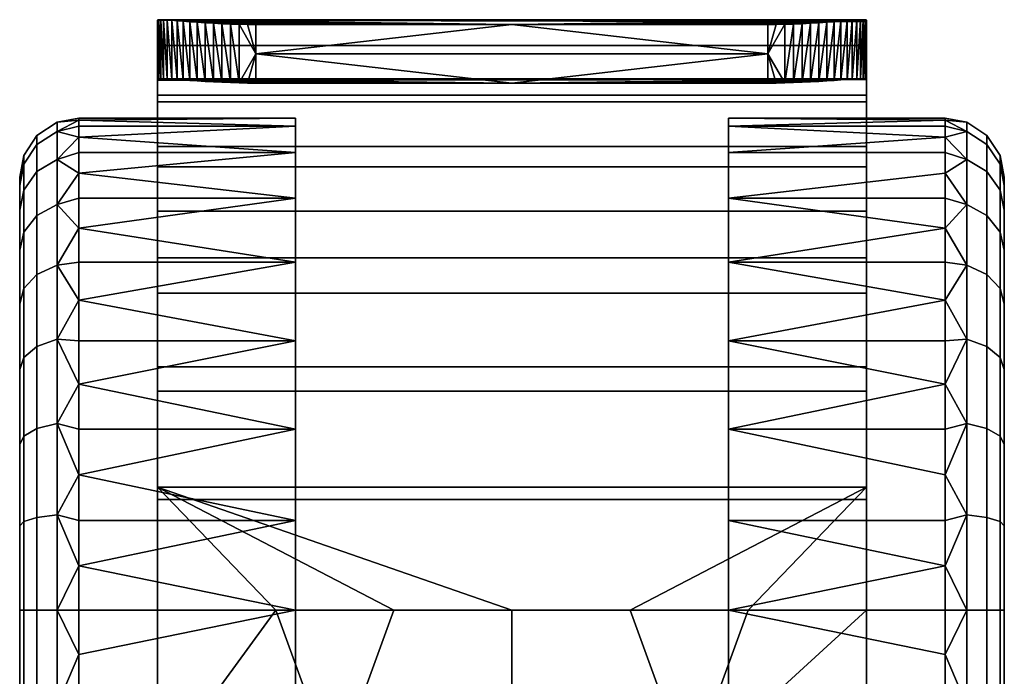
# Model space of a CAD drawing. Header units: millimetres. Extents: x -339 to 339, y -344 to 316.
# Tile 30 of 98: x -219 to -169, y 283 to 316. Entities that reach past the tile are written whole.
import ezdxf

# ---------------------------------------------------------------- set-up
doc = ezdxf.new("R2010")
doc.units = ezdxf.units.MM
doc.header["$MEASUREMENT"] = 0
doc.layers.add('kolecka', color=250, linetype='Continuous')

msp = doc.modelspace()

# ---------------------------------------------------------------- meshes
at = {"layer": 'kolecka'}
mesh = msp.add_polyface(dxfattribs=at)
corners = [(-211.969, 311.807, 32.854), (-211.969, 309.528, 38.198), (-211.969, 314.663, 33.775), (-211.969, 306.246, 42.832), (-211.969, 312.133, 39.686), (-211.969, 312.89, 27.148), (-211.969, 315.952, 26.19), (-211.969, 312.929, 26.578), (-211.969, 314.441, 26.384), (-211.969, 308.499, 44.814), (-204.969, 309.22, 15.794), (-215.969, 309.22, 15.794), (-215.969, 310.011, 18.118), (-215.969, 308.183, 13.514), (-204.969, 306.901, 11.316), (-215.969, 306.901, 11.316), (-204.969, 310.558, 20.447), (-215.969, 310.558, 20.447), (-215.969, 310.875, 22.75), (-204.969, 310.558, 29.546), (-215.969, 310.558, 29.546), (-215.969, 310.011, 31.875), (-215.969, 310.875, 27.243), (-204.969, 310.976, 24.996), (-215.969, 310.976, 24.996), (-204.969, 309.22, 34.199), (-215.969, 309.22, 34.199), (-215.969, 308.183, 36.479), (-218.969, 307.976, 24.996), (-218.969, 307.552, 20.705), (-218.969, 307.552, 29.288), (-218.09, 308.261, 15.765), (-217.073, 308.879, 15.51), (-217.073, 306.587, 11.225), (-218.09, 306.031, 11.596), (-218.09, 309.633, 20.291), (-217.073, 310.288, 20.16), (-218.758, 308.635, 20.489), (-218.758, 307.322, 16.155), (-218.09, 310.098, 24.996), (-217.073, 310.766, 24.996), (-218.758, 309.081, 24.996), (-218.09, 309.633, 29.702), (-217.073, 310.288, 29.832), (-218.758, 308.635, 29.504), (-218.09, 308.262, 34.228), (-217.073, 308.879, 34.483), (-218.758, 307.322, 33.838), (-218.09, 306.031, 38.397), (-217.073, 306.587, 38.768), (-218.969, 306.302, 16.577), (-218.969, 306.302, 33.416)]
mesh.append_faces([[corners[k] for k in face] for face in [(0, 1, 2, 2), (3, 4, 1, 1), (1, 4, 2, 2), (2, 5, 0, 0), (5, 2, 6, 6), (7, 5, 8, 8), (5, 6, 8, 8), (4, 3, 9, 9), (10, 11, 12, 12), (13, 14, 15, 15), (16, 17, 18, 18), (19, 20, 21, 21), (22, 23, 24, 24), (25, 26, 27, 27), (26, 25, 21, 21), (28, 29, 30, 30), (31, 32, 33, 34), (35, 36, 32, 31), (37, 35, 31, 38), (39, 40, 36, 35), (41, 39, 35, 37), (42, 43, 40, 39), (44, 42, 39, 41), (45, 46, 43, 42), (47, 45, 42, 44), (48, 49, 46, 45), (33, 32, 13, 13), (11, 13, 32, 32), (12, 11, 32, 32), (36, 17, 12, 12), (40, 24, 18, 18), (40, 22, 24, 24), (36, 18, 17, 17), (20, 22, 43, 43), (26, 21, 46, 46), (27, 26, 46, 46), (21, 20, 43, 43), (43, 22, 40, 40), (18, 36, 40, 40), (32, 36, 12, 12), (37, 38, 50, 29), (41, 37, 29, 28), (44, 41, 28, 30), (27, 46, 49, 49), (30, 51, 47, 44), (46, 21, 43, 43)]])
mesh = msp.add_polyface(dxfattribs=at)
corners = [(-209.133, 315.79, 21.666), (-206.969, 315.732, 21.177), (-208.7, 315.769, 21.485), (-209.552, 315.814, 21.892), (-208.262, 315.753, 21.346), (-211.969, 302.085, 46.664), (-211.969, 297.099, 49.599), (-211.969, 303.875, 49.071), (-211.969, 308.499, 44.814), (-209.552, 312.838, 22.274), (-209.952, 312.864, 22.542), (-209.952, 315.841, 22.159), (-210.328, 312.89, 22.849), (-210.672, 312.915, 23.193), (-210.672, 315.896, 22.811), (-210.328, 315.869, 22.467), (-208.262, 312.777, 21.728), (-208.7, 312.794, 21.867), (-208.7, 315.769, 21.485), (-209.133, 312.814, 22.048), (-209.133, 315.79, 21.666), (-208.262, 315.753, 21.346), (-207.824, 312.765, 21.632), (-209.552, 315.814, 21.892), (-211.799, 312.974, 25.268), (-211.896, 312.966, 25.711), (-211.896, 315.974, 25.325), (-211.969, 314.441, 26.384), (-211.951, 312.951, 26.149), (-211.969, 312.929, 26.578), (-210.98, 312.938, 23.569), (-211.25, 312.956, 23.97), (-211.25, 315.943, 23.587), (-211.477, 312.969, 24.392), (-211.659, 312.975, 24.826), (-211.659, 315.97, 24.442), (-211.477, 315.959, 24.008), (-211.799, 315.975, 24.883), (-210.98, 315.921, 23.186), (-211.951, 315.966, 25.762), (-211.969, 315.952, 26.19), (-206.969, 312.756, 21.559), (-209.552, 312.838, 22.274), (-209.133, 312.814, 22.048), (-208.7, 312.794, 21.867), (-208.262, 312.777, 21.728), (-204.969, 303.653, 7.319), (-215.969, 305.385, 9.239), (-215.969, 306.901, 11.316), (-204.969, 306.901, 11.316), (-204.969, 309.22, 15.794), (-215.969, 310.011, 18.118), (-215.969, 310.558, 20.447), (-204.969, 310.558, 20.447), (-215.969, 310.875, 22.75), (-215.969, 310.976, 24.996), (-204.969, 310.976, 24.996), (-215.969, 308.183, 13.514), (-215.969, 309.22, 15.794), (-204.969, 309.22, 34.199), (-204.969, 310.558, 29.546), (-215.969, 310.011, 31.875), (-215.969, 308.183, 36.479), (-215.969, 306.901, 38.677), (-204.969, 306.901, 38.677), (-204.969, 303.653, 42.674), (-215.969, 301.733, 44.405), (-215.969, 299.656, 45.921), (-204.969, 299.656, 45.921), (-215.969, 305.385, 40.754), (-215.969, 303.653, 42.674), (-215.969, 310.875, 27.243), (-215.969, 310.558, 29.546)]
mesh.append_faces([[corners[k] for k in face] for face in [(0, 1, 2, 2), (3, 1, 0, 0), (2, 1, 4, 4), (5, 6, 7, 7), (8, 5, 7, 7), (9, 10, 11, 11), (12, 13, 14, 14), (15, 10, 12, 12), (16, 17, 18, 18), (17, 19, 20, 20), (21, 22, 16, 16), (19, 9, 23, 23), (24, 25, 26, 26), (27, 25, 28, 28), (27, 28, 29, 29), (27, 26, 25, 25), (30, 31, 32, 32), (33, 34, 35, 35), (33, 36, 31, 31), (37, 34, 24, 24), (13, 30, 38, 38), (19, 23, 20, 20), (20, 18, 17, 17), (23, 9, 11, 11), (10, 15, 11, 11), (16, 18, 21, 21), (35, 34, 37, 37), (27, 39, 26, 26), (26, 37, 24, 24), (39, 27, 40, 40), (38, 30, 32, 32), (33, 35, 36, 36), (32, 31, 36, 36), (14, 13, 38, 38), (14, 15, 12, 12), (41, 42, 43, 43), (41, 44, 45, 45), (46, 47, 48, 49), (50, 51, 52, 53), (53, 54, 55, 56), (49, 57, 58, 50), (59, 60, 61, 61), (59, 62, 63, 64), (65, 66, 67, 68), (64, 69, 70, 65), (56, 71, 72, 60)]])
mesh = msp.add_polyface(dxfattribs=at)
corners = [(-207.824, 315.741, 21.251), (-206.969, 315.732, 21.177), (-207.392, 315.734, 21.195), (-208.262, 315.753, 21.346), (-193.969, 315.732, 21.177), (-209.552, 315.814, 21.892), (-211.25, 315.943, 23.587), (-210.98, 315.921, 23.186), (-211.477, 315.959, 24.008), (-210.328, 315.869, 22.467), (-209.952, 315.841, 22.159), (-210.672, 315.896, 22.811), (-211.659, 315.97, 24.442), (-176.461, 315.959, 24.008), (-211.969, 315.952, 26.19), (-175.969, 315.952, 26.19), (-175.986, 315.966, 25.762), (-211.951, 315.966, 25.762), (-211.969, 314.663, 33.775), (-175.969, 314.663, 33.775), (-175.969, 315.874, 27.461), (-211.896, 315.974, 25.325), (-176.139, 315.975, 24.883), (-211.799, 315.975, 24.883), (-211.969, 312.133, 39.686), (-175.969, 312.133, 39.686), (-211.969, 308.499, 44.814), (-175.969, 308.499, 44.814), (-211.969, 298.335, 52.332), (-175.969, 298.335, 52.332), (-175.969, 303.875, 49.071), (-211.969, 303.875, 49.071), (-176.278, 315.97, 24.442), (-206.969, 314.244, 21.368), (-193.969, 312.756, 21.559), (-206.969, 312.756, 21.559), (-193.969, 315.732, 21.177), (-206.969, 315.732, 21.177), (-207.392, 312.758, 21.577), (-207.824, 312.765, 21.632), (-207.392, 315.734, 21.195), (-207.824, 315.741, 21.251), (-208.262, 315.753, 21.346), (-175.969, 312.929, 26.578), (-211.969, 312.89, 27.148), (-211.969, 312.929, 26.578), (-211.896, 312.966, 25.711), (-176.042, 312.966, 25.711), (-211.951, 312.951, 26.149), (-211.799, 312.974, 25.268), (-211.659, 312.975, 24.826), (-176.278, 312.975, 24.826), (-211.477, 312.969, 24.392), (-211.25, 312.956, 23.97), (-176.688, 312.956, 23.97), (-176.461, 312.969, 24.392), (-176.139, 312.974, 25.268), (-210.98, 312.938, 23.569), (-193.969, 312.756, 21.559), (-210.672, 312.915, 23.193), (-210.328, 312.89, 22.849), (-209.952, 312.864, 22.542), (-209.552, 312.838, 22.274), (-206.969, 312.756, 21.559), (-207.824, 312.765, 21.632), (-207.392, 312.758, 21.577), (-208.262, 312.777, 21.728), (-209.133, 312.814, 22.048), (-208.7, 312.794, 21.867), (-175.986, 312.951, 26.149), (-215.969, 301.733, 5.588), (-204.969, 303.653, 7.319), (-204.969, 299.656, 4.072)]
mesh.append_faces([[corners[k] for k in face] for face in [(0, 1, 2, 2), (1, 0, 3, 3), (4, 1, 5, 5), (6, 4, 7, 7), (8, 4, 6, 6), (9, 4, 10, 10), (4, 9, 11, 11), (7, 4, 11, 11), (10, 4, 5, 5), (12, 13, 8, 8), (13, 4, 8, 8), (14, 15, 16, 17), (14, 18, 19, 20), (21, 22, 23, 23), (16, 21, 17, 17), (24, 25, 19, 18), (26, 27, 25, 24), (28, 29, 30, 31), (12, 23, 32, 32), (33, 34, 35, 35), (36, 33, 37, 37), (38, 39, 33, 33), (33, 35, 38, 38), (40, 33, 41, 41), (39, 42, 41, 41), (37, 33, 40, 40), (39, 41, 33, 33), (43, 44, 45, 45), (46, 47, 48, 48), (49, 50, 51, 51), (52, 53, 54, 54), (52, 55, 50, 50), (49, 56, 46, 46), (53, 57, 58, 58), (59, 60, 58, 58), (61, 62, 58, 58), (61, 58, 60, 60), (63, 64, 65, 65), (66, 64, 63, 63), (67, 68, 63, 63), (58, 57, 59, 59), (58, 62, 63, 63), (47, 69, 48, 48), (55, 51, 50, 50), (58, 54, 53, 53), (70, 71, 72, 72)]])
mesh = msp.add_polyface(dxfattribs=at)
corners = [(-180.546, 315.734, 21.195), (-180.969, 315.732, 21.177), (-180.113, 315.741, 21.251), (-179.676, 315.753, 21.346), (-179.237, 315.769, 21.485), (-178.386, 315.814, 21.892), (-193.969, 315.732, 21.177), (-177.985, 315.841, 22.159), (-177.609, 315.869, 22.467), (-177.266, 315.896, 22.811), (-176.957, 315.921, 23.186), (-176.688, 315.943, 23.587), (-176.461, 315.959, 24.008), (-211.659, 315.97, 24.442), (-176.278, 315.97, 24.442), (-211.969, 303.875, 49.071), (-175.969, 303.875, 49.071), (-175.969, 308.499, 44.814), (-211.969, 308.499, 44.814), (-211.799, 315.975, 24.883), (-176.139, 315.975, 24.883), (-211.896, 315.974, 25.325), (-176.042, 315.974, 25.325), (-175.986, 315.966, 25.762), (-211.969, 315.952, 26.19), (-175.969, 315.874, 27.461), (-175.969, 315.952, 26.19), (-206.969, 314.244, 21.368), (-180.969, 314.244, 21.368), (-193.969, 312.756, 21.559), (-180.969, 312.756, 21.559), (-193.969, 315.732, 21.177), (-180.969, 315.732, 21.177), (-180.546, 312.758, 21.577), (-180.113, 312.765, 21.632), (-180.546, 315.734, 21.195), (-180.113, 315.741, 21.251), (-211.969, 306.246, 42.832), (-175.969, 306.246, 42.832), (-175.969, 302.085, 46.664), (-211.969, 302.085, 46.664), (-211.969, 309.528, 38.198), (-175.969, 309.528, 38.198), (-175.969, 297.099, 49.599), (-211.969, 297.099, 49.599), (-211.969, 311.807, 32.854), (-175.969, 311.807, 32.854), (-211.969, 312.89, 27.148), (-175.969, 312.929, 26.578), (-211.969, 312.929, 26.578), (-211.951, 312.951, 26.149), (-176.688, 312.956, 23.97), (-193.969, 312.756, 21.559), (-176.957, 312.938, 23.569), (-177.266, 312.915, 23.193), (-211.477, 312.969, 24.392), (-176.461, 312.969, 24.392), (-176.139, 312.974, 25.268), (-211.799, 312.974, 25.268), (-176.278, 312.975, 24.826), (-211.896, 312.966, 25.711), (-176.042, 312.966, 25.711), (-175.986, 312.951, 26.149), (-180.969, 312.756, 21.559), (-180.113, 312.765, 21.632), (-179.676, 312.777, 21.728), (-180.546, 312.758, 21.577), (-178.386, 312.838, 22.274), (-177.985, 312.864, 22.542), (-177.609, 312.89, 22.849), (-179.237, 312.794, 21.867), (-178.805, 312.814, 22.048), (-171.969, 301.733, 5.588), (-182.969, 299.656, 4.072), (-182.969, 303.653, 7.319)]
mesh.append_faces([[corners[k] for k in face] for face in [(0, 1, 2, 2), (3, 2, 1, 1), (4, 3, 1, 1), (5, 1, 6, 6), (5, 6, 7, 7), (7, 6, 8, 8), (8, 6, 9, 9), (9, 6, 10, 10), (6, 11, 10, 10), (11, 6, 12, 12), (12, 13, 14, 14), (15, 16, 17, 18), (14, 19, 20, 20), (20, 21, 22, 22), (22, 21, 23, 23), (24, 25, 26, 26), (27, 28, 29, 29), (29, 28, 30, 30), (31, 32, 28, 28), (27, 31, 28, 28), (33, 28, 34, 34), (28, 33, 30, 30), (35, 36, 28, 28), (32, 35, 28, 28), (34, 28, 36, 36), (37, 38, 39, 40), (41, 42, 38, 37), (40, 39, 43, 44), (45, 46, 42, 41), (45, 47, 48, 46), (49, 50, 48, 48), (51, 52, 53, 53), (53, 52, 54, 54), (55, 51, 56, 56), (57, 58, 59, 59), (60, 57, 61, 61), (50, 62, 48, 48), (63, 64, 65, 65), (66, 64, 63, 63), (67, 52, 63, 63), (68, 69, 52, 52), (52, 67, 68, 68), (70, 71, 63, 63), (54, 52, 69, 69), (72, 73, 74, 74)]])
mesh = msp.add_polyface(dxfattribs=at)
corners = [(-180.969, 315.732, 21.177), (-178.386, 315.814, 21.892), (-178.805, 315.79, 21.666), (-179.237, 315.769, 21.485), (-178.386, 312.838, 22.274), (-177.985, 315.841, 22.159), (-177.985, 312.864, 22.542), (-177.609, 312.89, 22.849), (-177.266, 315.896, 22.811), (-177.266, 312.915, 23.193), (-177.609, 315.869, 22.467), (-179.676, 312.777, 21.728), (-179.237, 315.769, 21.485), (-179.237, 312.794, 21.867), (-178.805, 315.79, 21.666), (-178.805, 312.814, 22.048), (-179.676, 315.753, 21.346), (-180.113, 312.765, 21.632), (-178.386, 315.814, 21.892), (-176.139, 312.974, 25.268), (-176.042, 315.974, 25.325), (-176.042, 312.966, 25.711), (-175.969, 314.441, 26.384), (-175.986, 312.951, 26.149), (-176.957, 312.938, 23.569), (-176.688, 315.943, 23.587), (-176.688, 312.956, 23.97), (-176.461, 312.969, 24.392), (-176.278, 315.97, 24.442), (-176.278, 312.975, 24.826), (-176.461, 315.959, 24.008), (-176.139, 315.975, 24.883), (-176.957, 315.921, 23.186), (-180.113, 315.741, 21.251), (-175.986, 315.966, 25.762), (-179.237, 312.794, 21.867), (-180.969, 312.756, 21.559), (-179.676, 312.777, 21.728), (-178.386, 312.838, 22.274), (-178.805, 312.814, 22.048), (-171.969, 303.653, 7.319), (-171.969, 301.733, 5.588), (-182.969, 303.653, 7.319), (-182.969, 306.901, 11.316), (-171.969, 306.901, 11.316), (-171.969, 305.385, 9.239), (-182.969, 309.22, 15.794), (-182.969, 310.558, 20.447), (-171.969, 310.558, 20.447), (-171.969, 310.011, 18.118), (-182.969, 310.976, 24.996), (-171.969, 310.976, 24.996), (-171.969, 310.875, 22.75), (-171.969, 309.22, 15.794), (-171.969, 308.183, 13.514), (-182.969, 310.558, 29.546), (-182.969, 309.22, 34.199), (-171.969, 309.22, 34.199), (-171.969, 310.011, 31.875), (-182.969, 306.901, 38.677), (-171.969, 308.183, 36.479), (-182.969, 303.653, 42.674), (-182.969, 299.656, 45.921), (-171.969, 299.656, 45.921), (-171.969, 301.733, 44.405), (-171.969, 303.653, 42.674), (-171.969, 305.385, 40.754), (-171.969, 310.558, 29.546), (-171.969, 310.875, 27.243), (-171.969, 306.901, 38.677)]
mesh.append_faces([[corners[k] for k in face] for face in [(0, 1, 2, 2), (3, 0, 2, 2), (4, 5, 6, 6), (7, 8, 9, 9), (10, 7, 6, 6), (11, 12, 13, 13), (13, 14, 15, 15), (16, 11, 17, 17), (15, 18, 4, 4), (19, 20, 21, 21), (22, 23, 21, 21), (22, 21, 20, 20), (24, 25, 26, 26), (27, 28, 29, 29), (27, 26, 30, 30), (31, 19, 29, 29), (9, 32, 24, 24), (15, 14, 18, 18), (14, 13, 12, 12), (18, 5, 4, 4), (6, 5, 10, 10), (11, 16, 12, 12), (17, 33, 16, 16), (28, 31, 29, 29), (22, 20, 34, 34), (20, 19, 31, 31), (32, 25, 24, 24), (27, 30, 28, 28), (25, 30, 26, 26), (8, 32, 9, 9), (8, 7, 10, 10), (35, 36, 37, 37), (38, 36, 39, 39), (40, 41, 42, 42), (42, 43, 44, 45), (46, 47, 48, 49), (47, 50, 51, 52), (43, 46, 53, 54), (55, 56, 57, 58), (56, 59, 60, 57), (61, 62, 63, 64), (59, 61, 65, 66), (50, 55, 67, 68), (54, 44, 43, 43), (68, 51, 50, 50), (66, 69, 59, 59)]])
mesh = msp.add_polyface(dxfattribs=at)
corners = [(-175.969, 314.663, 33.775), (-175.969, 312.133, 39.686), (-175.969, 309.528, 38.198), (-175.969, 308.499, 44.814), (-175.969, 306.246, 42.832), (-175.969, 311.807, 32.854), (-175.969, 315.874, 27.461), (-175.969, 314.441, 26.384), (-175.969, 315.952, 26.19), (-175.969, 312.929, 26.578), (-175.986, 312.951, 26.149), (-175.986, 315.966, 25.762), (-182.969, 309.22, 15.794), (-171.969, 310.011, 18.118), (-171.969, 309.22, 15.794), (-182.969, 310.558, 20.447), (-171.969, 310.875, 22.75), (-171.969, 310.558, 20.447), (-182.969, 310.558, 29.546), (-171.969, 310.011, 31.875), (-171.969, 310.558, 29.546), (-182.969, 306.901, 38.677), (-171.969, 306.901, 38.677), (-171.969, 308.183, 36.479), (-168.969, 307.976, 24.996), (-168.969, 307.552, 29.288), (-168.969, 307.552, 20.705), (-169.848, 308.261, 15.765), (-169.848, 306.031, 11.596), (-170.864, 306.587, 11.225), (-170.864, 308.879, 15.51), (-169.848, 309.633, 20.291), (-170.864, 310.288, 20.16), (-169.18, 308.635, 20.489), (-169.18, 307.322, 16.155), (-169.848, 310.098, 24.996), (-170.864, 310.766, 24.996), (-169.18, 309.081, 24.996), (-169.848, 309.633, 29.702), (-170.864, 310.288, 29.832), (-169.18, 308.635, 29.504), (-169.848, 308.262, 34.228), (-170.864, 308.879, 34.483), (-169.18, 307.322, 33.838), (-169.848, 306.031, 38.397), (-170.864, 306.587, 38.768), (-171.969, 306.901, 11.316), (-171.969, 308.183, 13.514), (-171.969, 310.976, 24.996), (-171.969, 310.875, 27.243), (-171.969, 309.22, 34.199), (-168.969, 306.302, 16.577), (-168.969, 306.302, 33.416)]
mesh.append_faces([[corners[k] for k in face] for face in [(0, 1, 2, 2), (3, 4, 1, 1), (2, 1, 4, 4), (0, 2, 5, 5), (6, 7, 8, 8), (5, 6, 0, 0), (7, 6, 9, 9), (9, 6, 5, 5), (7, 9, 10, 10), (11, 8, 7, 7), (12, 13, 14, 14), (15, 16, 17, 17), (18, 19, 20, 20), (21, 22, 23, 23), (24, 25, 26, 26), (27, 28, 29, 30), (31, 27, 30, 32), (33, 34, 27, 31), (35, 31, 32, 36), (37, 33, 31, 35), (38, 35, 36, 39), (40, 37, 35, 38), (41, 38, 39, 42), (43, 40, 38, 41), (44, 41, 42, 45), (29, 46, 47, 47), (29, 47, 30, 30), (14, 30, 47, 47), (13, 30, 14, 14), (32, 13, 17, 17), (36, 16, 48, 48), (36, 48, 49, 49), (32, 17, 16, 16), (20, 39, 49, 49), (50, 42, 19, 19), (23, 42, 50, 50), (19, 39, 20, 20), (39, 36, 49, 49), (16, 36, 32, 32), (30, 13, 32, 32), (33, 26, 51, 34), (37, 24, 26, 33), (40, 25, 24, 37), (23, 45, 42, 42), (25, 40, 43, 52), (42, 39, 19, 19)]])
mesh = msp.add_polyface(dxfattribs=at)
corners = [(-211.969, 302.085, 46.664), (-211.969, 308.499, 44.814), (-211.969, 306.246, 42.832), (-204.969, 299.656, 4.072), (-215.969, 299.656, 4.072), (-215.969, 301.733, 5.588), (-215.969, 303.653, 7.319), (-204.969, 303.653, 7.319), (-215.969, 305.385, 9.239), (-204.969, 303.653, 42.674), (-215.969, 303.653, 42.674), (-215.969, 301.733, 44.405), (-215.969, 305.385, 40.754), (-204.969, 306.901, 38.677), (-215.969, 306.901, 38.677), (-218.969, 301.532, 9.44), (-218.969, 298.198, 6.705), (-218.969, 304.267, 12.774), (-218.969, 307.552, 20.705), (-218.969, 306.302, 16.577), (-218.969, 307.552, 29.288), (-218.969, 304.267, 37.219), (-218.969, 306.302, 33.416), (-218.969, 298.198, 43.288), (-218.969, 301.532, 40.553), (-218.09, 303.032, 7.939), (-217.073, 303.505, 7.467), (-217.073, 299.747, 4.386), (-218.09, 299.376, 4.941), (-218.758, 302.313, 8.659), (-218.758, 298.811, 5.787), (-218.09, 306.031, 11.596), (-217.073, 306.587, 11.225), (-218.758, 305.186, 12.161), (-218.758, 307.322, 16.155), (-218.09, 308.261, 15.765), (-218.758, 305.186, 37.832), (-218.09, 306.031, 38.397), (-218.09, 308.262, 34.228), (-218.758, 307.322, 33.838), (-218.09, 303.033, 42.053), (-217.073, 303.505, 42.526), (-217.073, 306.587, 38.768), (-218.758, 302.313, 41.334), (-218.09, 299.376, 45.052), (-217.073, 299.748, 45.607), (-218.758, 298.811, 44.206), (-215.969, 308.183, 13.514), (-215.969, 306.901, 11.316), (-215.969, 308.183, 36.479), (-215.969, 299.656, 45.921), (-215.969, 297.458, 47.204)]
mesh.append_faces([[corners[k] for k in face] for face in [(0, 1, 2, 2), (3, 4, 5, 5), (6, 7, 5, 5), (7, 6, 8, 8), (9, 10, 11, 11), (12, 13, 14, 14), (15, 16, 17, 17), (18, 19, 17, 17), (20, 18, 16, 16), (17, 16, 18, 18), (21, 22, 20, 20), (21, 23, 24, 24), (21, 16, 23, 23), (20, 16, 21, 21), (25, 26, 27, 28), (29, 25, 28, 30), (31, 32, 26, 25), (33, 31, 25, 29), (34, 35, 31, 33), (36, 37, 38, 39), (40, 41, 42, 37), (43, 40, 37, 36), (44, 45, 41, 40), (46, 44, 40, 43), (26, 6, 5, 5), (26, 8, 6, 6), (27, 5, 4, 4), (26, 5, 27, 27), (32, 47, 48, 48), (8, 26, 32, 32), (8, 32, 48, 48), (12, 14, 42, 42), (12, 41, 10, 10), (10, 41, 11, 11), (49, 42, 14, 14), (50, 11, 45, 45), (51, 50, 45, 45), (29, 30, 16, 15), (34, 33, 17, 19), (33, 29, 15, 17), (36, 39, 22, 21), (41, 12, 42, 42), (45, 11, 41, 41), (43, 36, 21, 24), (24, 23, 46, 43)]])
mesh = msp.add_polyface(dxfattribs=at)
corners = [(-175.969, 303.875, 49.071), (-175.969, 302.085, 46.664), (-175.969, 308.499, 44.814), (-175.969, 306.246, 42.832), (-175.969, 298.335, 52.332), (-175.969, 297.099, 49.599), (-182.969, 299.656, 4.072), (-171.969, 301.733, 5.588), (-171.969, 299.656, 4.072), (-182.969, 303.653, 7.319), (-171.969, 305.385, 9.239), (-171.969, 303.653, 7.319), (-182.969, 303.653, 42.674), (-171.969, 301.733, 44.405), (-171.969, 303.653, 42.674), (-168.969, 301.532, 9.44), (-168.969, 304.267, 12.774), (-168.969, 298.198, 6.705), (-168.969, 307.552, 20.705), (-168.969, 306.302, 16.577), (-168.969, 307.552, 29.288), (-168.969, 304.267, 37.219), (-168.969, 306.302, 33.416), (-168.969, 301.532, 40.553), (-168.969, 298.198, 43.288), (-169.848, 303.032, 7.939), (-169.848, 299.376, 4.941), (-170.864, 299.747, 4.386), (-170.864, 303.505, 7.467), (-169.18, 302.313, 8.659), (-169.18, 298.811, 5.787), (-169.848, 306.031, 11.596), (-170.864, 306.587, 11.225), (-169.18, 305.186, 12.161), (-169.18, 307.322, 16.155), (-169.848, 308.261, 15.765), (-169.18, 305.186, 37.832), (-169.18, 307.322, 33.838), (-169.848, 308.262, 34.228), (-169.848, 306.031, 38.397), (-169.848, 303.033, 42.053), (-170.864, 306.587, 38.768), (-170.864, 303.505, 42.526), (-169.18, 302.313, 41.334), (-169.848, 299.376, 45.052), (-170.864, 299.748, 45.607), (-169.18, 298.811, 44.206), (-171.969, 297.458, 2.789), (-171.969, 306.901, 11.316), (-171.969, 305.385, 40.754), (-171.969, 306.901, 38.677), (-171.969, 308.183, 36.479), (-171.969, 299.656, 45.921), (-171.969, 297.458, 47.204)]
mesh.append_faces([[corners[k] for k in face] for face in [(0, 1, 2, 2), (3, 2, 1, 1), (4, 5, 0, 0), (1, 0, 5, 5), (6, 7, 8, 8), (9, 10, 11, 11), (12, 13, 14, 14), (15, 16, 17, 17), (18, 16, 19, 19), (20, 17, 18, 18), (16, 18, 17, 17), (21, 20, 22, 22), (21, 23, 24, 24), (21, 24, 17, 17), (20, 21, 17, 17), (25, 26, 27, 28), (29, 30, 26, 25), (31, 25, 28, 32), (33, 29, 25, 31), (34, 33, 31, 35), (36, 37, 38, 39), (40, 39, 41, 42), (43, 36, 39, 40), (44, 40, 42, 45), (46, 43, 40, 44), (27, 47, 8, 8), (28, 7, 11, 11), (28, 11, 10, 10), (27, 8, 7, 7), (28, 27, 7, 7), (10, 32, 28, 28), (10, 48, 32, 32), (49, 41, 50, 50), (49, 14, 42, 42), (14, 13, 42, 42), (51, 50, 41, 41), (52, 45, 13, 13), (53, 45, 52, 52), (29, 15, 17, 30), (34, 19, 16, 33), (33, 16, 15, 29), (36, 21, 22, 37), (42, 41, 49, 49), (45, 42, 13, 13), (43, 23, 21, 36), (23, 43, 46, 24)]])
mesh = msp.add_polyface(dxfattribs=at)
corners = [(-211.969, 292.226, 54.338), (-175.969, 292.226, 54.338), (-175.969, 298.335, 52.332), (-211.969, 298.335, 52.332), (-211.969, 285.976, 54.996), (-205.969, 285.976, 54.996), (-199.969, 285.976, 54.996), (-193.969, 285.976, 54.996), (-211.969, 277.726, 54.996), (-202.969, 277.726, 54.996), (-193.969, 277.726, 54.996), (-211.969, 280.35, 51.404), (-211.969, 277.726, 54.996), (-211.969, 285.976, 54.996), (-211.969, 285.976, 51.996), (-211.969, 298.335, 52.332), (-211.969, 291.601, 51.404), (-211.969, 292.226, 54.338), (-211.969, 297.099, 49.599), (-211.969, 303.875, 49.071), (-215.969, 285.976, -0.004), (-215.969, 288.222, 0.098), (-204.969, 285.976, -0.004), (-215.969, 290.525, 0.414), (-204.969, 290.525, 0.414), (-215.969, 292.854, 0.962), (-204.969, 295.178, 1.752), (-215.969, 297.458, 2.789), (-215.969, 299.656, 4.072), (-204.969, 299.656, 4.072), (-215.969, 295.178, 1.752), (-204.969, 299.656, 45.921), (-215.969, 297.458, 47.204), (-215.969, 295.178, 48.241), (-204.969, 295.178, 48.241), (-215.969, 292.854, 49.031), (-204.969, 290.525, 49.579), (-215.969, 299.656, 45.921), (-215.969, 290.525, 49.579), (-215.969, 288.222, 49.895), (-215.969, 285.976, 49.996), (-204.969, 285.976, 49.996), (-215.969, 283.729, 49.895), (-215.969, 281.427, 49.579), (-204.969, 281.427, 49.579), (-215.969, 279.097, 49.031), (-204.969, 276.773, 1.752), (-215.969, 279.097, 0.962), (-215.969, 281.427, 0.414), (-204.969, 281.427, 0.414), (-215.969, 283.729, 0.098), (-217.073, 285.976, 0.207), (-217.073, 290.812, 0.684), (-217.073, 295.462, 2.093), (-217.073, 299.747, 4.386), (-217.073, 285.976, 49.787), (-217.073, 281.14, 49.309), (-217.073, 281.14, 0.684)]
mesh.append_faces([[corners[k] for k in face] for face in [(0, 1, 2, 3), (0, 4, 5, 5), (0, 6, 7, 7), (0, 5, 6, 6), (5, 4, 8, 8), (6, 5, 9, 9), (8, 9, 5, 5), (9, 10, 7, 6), (11, 12, 13, 13), (14, 11, 13, 13), (15, 16, 17, 17), (17, 14, 13, 13), (15, 18, 16, 16), (17, 16, 14, 14), (15, 19, 18, 18), (20, 21, 22, 22), (22, 21, 23, 24), (24, 23, 25, 26), (26, 27, 28, 29), (26, 25, 30, 30), (27, 26, 30, 30), (31, 32, 33, 34), (34, 33, 35, 36), (31, 37, 32, 32), (36, 35, 38, 38), (39, 40, 41, 41), (39, 36, 38, 38), (41, 36, 39, 39), (41, 42, 43, 44), (40, 42, 41, 41), (44, 43, 45, 45), (46, 47, 48, 49), (49, 48, 50, 22), (22, 50, 20, 20), (51, 21, 20, 20), (52, 25, 23, 23), (53, 30, 25, 25), (52, 23, 21, 21), (54, 28, 27, 27), (53, 27, 30, 30), (55, 40, 39, 39), (56, 45, 43, 43), (48, 47, 57, 57), (50, 48, 57, 57), (20, 50, 51, 51), (42, 40, 55, 55)]])
mesh = msp.add_polyface(dxfattribs=at)
corners = [(-218.969, 298.198, 6.705), (-218.969, 273.753, 6.705), (-218.969, 281.684, 46.573), (-218.969, 290.267, 3.42), (-218.969, 281.684, 3.42), (-218.969, 285.976, 2.996), (-218.969, 294.395, 4.671), (-218.969, 290.268, 46.573), (-218.969, 294.395, 45.323), (-218.969, 298.198, 43.288), (-218.969, 285.976, 46.997), (-218.09, 290.681, 1.339), (-217.073, 290.812, 0.684), (-217.073, 285.976, 0.207), (-218.09, 285.976, 0.875), (-218.758, 290.483, 2.337), (-218.758, 285.976, 1.892), (-218.09, 295.207, 2.711), (-217.073, 295.462, 2.093), (-218.758, 294.817, 3.65), (-218.09, 299.376, 4.941), (-217.073, 299.747, 4.386), (-218.758, 298.811, 5.787), (-218.09, 295.207, 47.282), (-217.073, 295.462, 47.9), (-217.073, 299.748, 45.607), (-218.09, 299.376, 45.052), (-218.758, 294.818, 46.343), (-218.758, 298.811, 44.206), (-218.09, 290.681, 48.654), (-217.073, 290.812, 49.309), (-218.758, 290.483, 47.656), (-218.09, 285.976, 49.119), (-217.073, 285.976, 49.787), (-218.758, 285.976, 48.102), (-218.09, 281.27, 48.654), (-217.073, 281.14, 49.309), (-218.758, 281.469, 47.656), (-217.073, 281.14, 0.684), (-218.09, 281.27, 1.339), (-218.758, 281.468, 2.337), (-215.969, 288.222, 0.098), (-215.969, 297.458, 2.789), (-215.969, 292.854, 0.962), (-215.969, 292.854, 49.031), (-215.969, 295.178, 48.241), (-215.969, 290.525, 49.579), (-215.969, 297.458, 47.204), (-215.969, 288.222, 49.895), (-215.969, 281.427, 49.579), (-215.969, 283.729, 49.895), (-217.073, 276.489, 47.9), (-215.969, 279.097, 49.031), (-215.969, 283.729, 0.098)]
mesh.append_faces([[corners[k] for k in face] for face in [(0, 1, 2, 2), (1, 3, 4, 4), (3, 5, 4, 4), (0, 6, 3, 3), (7, 0, 2, 2), (7, 8, 9, 9), (9, 0, 7, 7), (7, 2, 10, 10), (0, 3, 1, 1), (11, 12, 13, 14), (15, 11, 14, 16), (17, 18, 12, 11), (19, 17, 11, 15), (20, 21, 18, 17), (22, 20, 17, 19), (23, 24, 25, 26), (27, 23, 26, 28), (29, 30, 24, 23), (31, 29, 23, 27), (32, 33, 30, 29), (34, 32, 29, 31), (35, 36, 33, 32), (37, 35, 32, 34), (14, 13, 38, 39), (16, 14, 39, 40), (12, 41, 13, 13), (21, 42, 18, 18), (12, 18, 43, 43), (44, 45, 24, 24), (46, 44, 30, 30), (45, 47, 24, 24), (48, 46, 30, 30), (15, 16, 5, 3), (22, 19, 6, 0), (19, 15, 3, 6), (47, 25, 24, 24), (48, 30, 33, 33), (30, 44, 24, 24), (31, 27, 8, 7), (7, 10, 34, 31), (27, 28, 9, 8), (36, 49, 50, 33), (51, 52, 36, 36), (37, 34, 10, 2), (53, 38, 13, 13), (16, 40, 4, 5)]])
mesh = msp.add_polyface(dxfattribs=at)
corners = [(-175.969, 292.226, 54.338), (-211.969, 292.226, 54.338), (-193.969, 285.976, 54.996), (-187.969, 285.976, 54.996), (-181.969, 285.976, 54.996), (-175.969, 285.976, 54.996), (-193.969, 277.726, 54.996), (-184.969, 277.726, 54.996), (-175.969, 285.976, 54.996), (-175.969, 270.976, 54.996), (-175.969, 280.35, 51.404), (-175.969, 292.226, 54.338), (-175.969, 285.976, 51.996), (-175.969, 291.601, 51.404), (-175.969, 298.335, 52.332), (-175.969, 297.099, 49.599), (-211.969, 285.976, 51.996), (-175.969, 285.976, 51.996), (-175.969, 280.35, 51.404), (-211.969, 280.35, 51.404), (-211.969, 297.099, 49.599), (-175.969, 297.099, 49.599), (-175.969, 291.601, 51.404), (-211.969, 291.601, 51.404), (-171.969, 285.976, -0.004), (-182.969, 285.976, -0.004), (-171.969, 288.222, 0.098), (-182.969, 290.525, 0.414), (-171.969, 290.525, 0.414), (-182.969, 295.178, 1.752), (-171.969, 292.854, 0.962), (-182.969, 299.656, 4.072), (-171.969, 299.656, 4.072), (-171.969, 297.458, 2.789), (-171.969, 295.178, 1.752), (-182.969, 299.656, 45.921), (-182.969, 295.178, 48.241), (-171.969, 295.178, 48.241), (-171.969, 297.458, 47.204), (-182.969, 290.525, 49.579), (-171.969, 290.525, 49.579), (-171.969, 292.854, 49.031), (-171.969, 299.656, 45.921), (-171.969, 288.222, 49.895), (-182.969, 285.976, 49.996), (-171.969, 285.976, 49.996), (-182.969, 281.427, 49.579), (-171.969, 281.427, 49.579), (-171.969, 283.729, 49.895), (-171.969, 279.097, 49.031), (-182.969, 276.773, 1.752), (-182.969, 281.427, 0.414), (-171.969, 281.427, 0.414), (-171.969, 279.097, 0.962), (-171.969, 283.729, 0.098), (-170.864, 285.976, 0.207), (-170.864, 290.812, 0.684), (-170.864, 295.462, 2.093), (-170.864, 295.462, 47.9), (-170.864, 290.812, 49.309), (-170.864, 285.976, 49.787), (-170.864, 281.14, 49.309), (-170.864, 281.14, 0.684)]
mesh.append_faces([[corners[k] for k in face] for face in [(0, 1, 2, 3), (4, 0, 3, 3), (4, 5, 0, 0), (3, 2, 6, 7), (5, 4, 7, 7), (3, 7, 4, 4), (8, 9, 10, 10), (11, 12, 13, 13), (12, 11, 8, 8), (11, 13, 14, 14), (10, 12, 8, 8), (13, 15, 14, 14), (16, 17, 18, 19), (20, 21, 22, 23), (23, 22, 17, 16), (24, 25, 26, 26), (25, 27, 28, 26), (27, 29, 30, 28), (29, 31, 32, 33), (29, 34, 30, 30), (33, 34, 29, 29), (35, 36, 37, 38), (36, 39, 40, 41), (35, 38, 42, 42), (43, 44, 45, 45), (43, 40, 39, 39), (41, 37, 36, 36), (44, 43, 39, 39), (44, 46, 47, 48), (45, 44, 48, 48), (46, 49, 47, 47), (50, 51, 52, 53), (51, 25, 54, 52), (25, 24, 54, 54), (55, 24, 26, 26), (56, 28, 30, 30), (57, 30, 34, 34), (56, 26, 28, 28), (57, 34, 33, 33), (41, 58, 37, 37), (40, 59, 41, 41), (37, 58, 38, 38), (43, 59, 40, 40), (60, 43, 45, 45), (61, 47, 49, 49), (52, 62, 53, 53)]])
mesh = msp.add_polyface(dxfattribs=at)
corners = [(-168.969, 298.198, 6.705), (-168.969, 281.684, 46.573), (-168.969, 273.753, 6.705), (-168.969, 281.684, 3.42), (-168.969, 290.267, 3.42), (-168.969, 285.976, 2.996), (-168.969, 294.395, 4.671), (-168.969, 290.268, 46.573), (-168.969, 298.198, 43.288), (-168.969, 294.395, 45.323), (-168.969, 285.976, 46.997), (-169.848, 290.681, 1.339), (-169.848, 285.976, 0.875), (-170.864, 285.976, 0.207), (-170.864, 290.812, 0.684), (-169.18, 290.483, 2.337), (-169.18, 285.976, 1.892), (-169.848, 295.207, 2.711), (-170.864, 295.462, 2.093), (-169.18, 294.817, 3.65), (-169.848, 299.376, 4.941), (-170.864, 299.747, 4.386), (-169.18, 298.811, 5.787), (-169.848, 295.207, 47.282), (-169.848, 299.376, 45.052), (-170.864, 299.748, 45.607), (-170.864, 295.462, 47.9), (-169.18, 294.818, 46.343), (-169.18, 298.811, 44.206), (-169.848, 290.681, 48.654), (-170.864, 290.812, 49.309), (-169.18, 290.483, 47.656), (-169.848, 285.976, 49.119), (-170.864, 285.976, 49.787), (-169.18, 285.976, 48.102), (-169.848, 281.27, 48.654), (-170.864, 281.14, 49.309), (-169.18, 281.469, 47.656), (-169.848, 281.27, 1.339), (-170.864, 281.14, 0.684), (-169.18, 281.468, 2.337), (-171.969, 288.222, 0.098), (-171.969, 297.458, 2.789), (-171.969, 292.854, 0.962), (-171.969, 297.458, 47.204), (-171.969, 288.222, 49.895), (-171.969, 292.854, 49.031), (-171.969, 283.729, 49.895), (-171.969, 281.427, 49.579), (-171.969, 283.729, 0.098), (-171.969, 281.427, 0.414), (-171.969, 285.976, -0.004), (-169.18, 277.134, 46.343), (-168.969, 277.556, 45.323), (-168.969, 277.556, 4.67), (-169.18, 277.134, 3.65), (-171.969, 285.976, 49.996)]
mesh.append_faces([[corners[k] for k in face] for face in [(0, 1, 2, 2), (2, 3, 4, 4), (4, 3, 5, 5), (0, 4, 6, 6), (7, 1, 0, 0), (7, 8, 9, 9), (8, 7, 0, 0), (7, 10, 1, 1), (0, 2, 4, 4), (11, 12, 13, 14), (15, 16, 12, 11), (17, 11, 14, 18), (19, 15, 11, 17), (20, 17, 18, 21), (22, 19, 17, 20), (23, 24, 25, 26), (27, 28, 24, 23), (29, 23, 26, 30), (31, 27, 23, 29), (32, 29, 30, 33), (34, 31, 29, 32), (35, 32, 33, 36), (37, 34, 32, 35), (12, 38, 39, 13), (16, 40, 38, 12), (14, 13, 41, 41), (21, 18, 42, 42), (14, 43, 18, 18), (15, 4, 5, 16), (22, 0, 6, 19), (19, 6, 4, 15), (44, 26, 25, 25), (45, 33, 30, 30), (30, 26, 46, 46), (31, 7, 9, 27), (7, 31, 34, 10), (27, 9, 8, 28), (36, 33, 47, 48), (49, 39, 50, 50), (51, 13, 49, 49), (52, 53, 1, 37), (37, 1, 10, 34), (49, 13, 39, 39), (40, 3, 54, 55), (16, 5, 3, 40), (47, 33, 56, 56)]])
mesh = msp.add_polyface(dxfattribs=at)
corners = [(-184.969, 269.476, 54.996), (-184.969, 277.726, 54.996), (-193.969, 277.726, 54.996), (-193.969, 269.476, 54.996), (-175.969, 270.976, 54.996), (-175.969, 285.976, 54.996), (-176.761, 265.814, 54.996), (-177.358, 264.146, 54.996), (-176.325, 267.521, 54.996), (-176.059, 269.248, 54.996), (-175.969, 263.349, 44.827), (-175.969, 269.866, 46.664), (-175.969, 265.891, 48.217), (-175.969, 265.705, 42.832), (-175.969, 274.853, 49.599), (-175.969, 268.433, 51.607), (-175.969, 270.976, 54.996), (-175.969, 280.35, 51.404), (-211.969, 269.866, 46.664), (-175.969, 269.866, 46.664), (-175.969, 265.705, 42.832), (-211.969, 265.705, 42.832), (-211.969, 280.35, 51.404), (-175.969, 280.35, 51.404), (-175.969, 274.853, 49.599), (-211.969, 274.853, 49.599), (-176.059, 269.248, 54.996), (-176.325, 267.521, 54.996), (-176.527, 265.49, 51.51), (-176.73, 263.459, 48.024), (-182.969, 281.427, 49.579), (-182.969, 276.773, 48.241), (-171.969, 276.773, 48.241), (-171.969, 279.097, 49.031), (-182.969, 272.295, 45.921), (-171.969, 274.493, 47.204), (-182.969, 268.298, 42.674), (-171.969, 268.298, 42.674), (-171.969, 270.218, 44.405), (-171.969, 272.295, 45.921), (-182.969, 265.051, 38.677), (-171.969, 266.567, 40.754), (-182.969, 265.051, 11.316), (-182.969, 268.298, 7.319), (-171.969, 268.298, 7.319), (-171.969, 266.567, 9.239), (-182.969, 272.295, 4.072), (-182.969, 276.773, 1.752), (-171.969, 274.493, 2.789), (-171.969, 272.295, 4.072), (-171.969, 270.218, 5.588), (-171.969, 265.051, 38.677), (-171.969, 265.051, 11.316), (-171.969, 276.773, 1.752), (-171.969, 279.097, 0.962), (-170.864, 276.489, 47.9), (-170.864, 272.204, 45.608), (-170.864, 268.446, 42.526), (-170.864, 265.365, 38.768), (-170.864, 268.446, 7.467), (-170.864, 272.204, 4.386), (-170.864, 276.489, 2.093)]
mesh.append_faces([[corners[k] for k in face] for face in [(0, 1, 2, 3), (4, 5, 1, 1), (6, 0, 7, 7), (8, 0, 6, 6), (4, 0, 9, 9), (8, 9, 0, 0), (1, 0, 4, 4), (10, 11, 12, 12), (11, 10, 13, 13), (12, 14, 15, 15), (15, 14, 16, 16), (17, 16, 14, 14), (11, 14, 12, 12), (18, 19, 20, 21), (22, 23, 24, 25), (25, 24, 19, 18), (26, 27, 28, 28), (16, 26, 15, 15), (29, 12, 15, 28), (15, 26, 28, 28), (30, 31, 32, 33), (31, 34, 35, 32), (34, 36, 37, 38), (34, 39, 35, 35), (34, 38, 39, 39), (36, 40, 41, 37), (42, 43, 44, 45), (46, 47, 48, 49), (43, 46, 49, 50), (40, 51, 41, 41), (43, 50, 44, 44), (45, 52, 42, 42), (47, 53, 48, 48), (54, 53, 47, 47), (55, 33, 32, 32), (56, 35, 39, 39), (57, 38, 37, 37), (57, 37, 41, 41), (56, 39, 38, 38), (55, 32, 35, 35), (58, 41, 51, 51), (44, 59, 45, 45), (48, 60, 49, 49), (53, 61, 48, 48), (54, 61, 53, 53)]])

doc.saveas('drawing.dxf')
